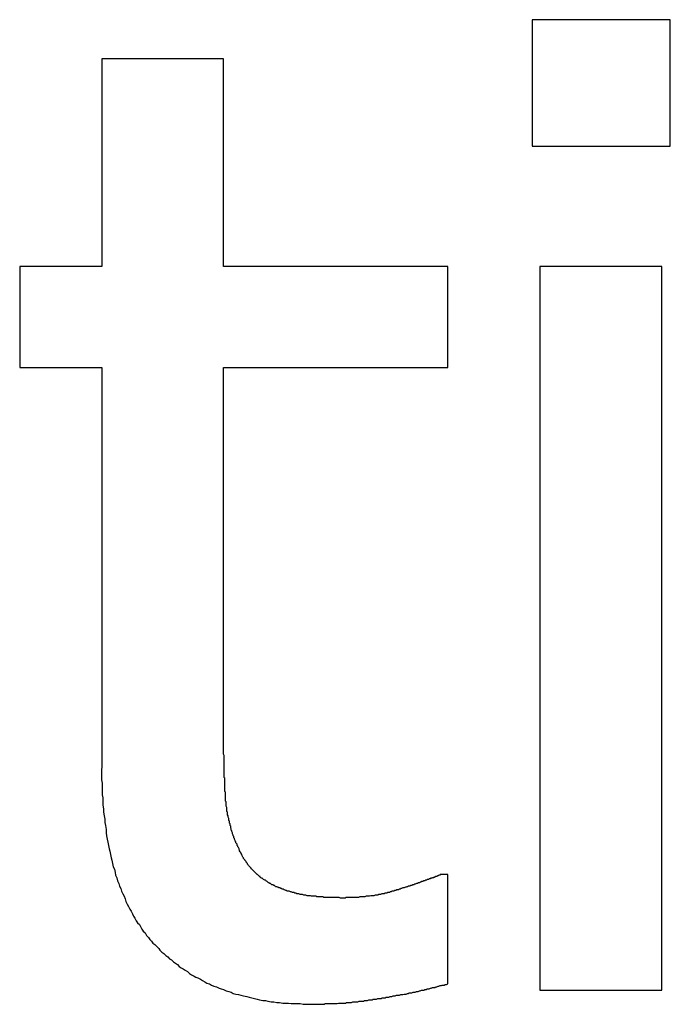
# Model space of a CAD drawing. Extents: x 0 to 420, y 0 to 297.
# Tile 21 of 27: x 179.26 to 180.27, y 130.14 to 131.67. Entities that reach past the tile are written whole.
import ezdxf

# ---------------------------------------------------------------- set-up
doc = ezdxf.new("R2010")
doc.units = 0
doc.layers.add('SICHTBAR__ISO_', color=7, linetype='CONTINUOUS')

msp = doc.modelspace()

# ---------------------------------------------------------------- linework, layer by layer
at = {"layer": 'SICHTBAR__ISO_'}
for p, q in [((180.0551, 131.6708), (180.0551, 131.4738)), ((180.2702, 131.6708), (180.0551, 131.6708)), ((180.2702, 131.4738), (180.2702, 131.6708)), ((179.3853, 131.61), (179.3853, 131.2866)), ((179.5749, 131.61), (179.3853, 131.61)), ((179.5749, 131.2866), (179.5749, 131.61)), ((180.0551, 131.4738), (180.2702, 131.4738)), ((179.2577, 131.2866), (179.2577, 131.1298)), ((179.3853, 131.2866), (179.2577, 131.2866)), ((179.9238, 131.2866), (179.5749, 131.2866)), ((179.9238, 131.1298), (179.9238, 131.2866)), ((180.0672, 131.2866), (180.0672, 130.161)), ((180.2568, 131.2866), (180.0672, 131.2866)), ((180.2568, 130.161), (180.2568, 131.2866)), ((179.2577, 131.1298), (179.3853, 131.1298)), ((179.3853, 131.1298), (179.3853, 130.5063)), ((179.5749, 131.1298), (179.9238, 131.1298)), ((179.5749, 130.5938), (179.5749, 131.1298)), ((179.9238, 130.3409), (179.9128, 130.3409)), ((179.9238, 130.1708), (179.9238, 130.3409)), ((180.0672, 130.161), (180.2568, 130.161))]:
    msp.add_line(p, q, dxfattribs=at)
for points in [[(179.602, 130.375, 0), (179.601, 130.376, 0), (179.6, 130.378, 0), (179.6, 130.379, 0), (179.599, 130.38, 0), (179.599, 130.381, 0), (179.598, 130.383, 0), (179.597, 130.384, 0), (179.597, 130.385, 0), (179.596, 130.386, 0), (179.596, 130.388, 0), (179.595, 130.389, 0), (179.594, 130.39, 0), (179.594, 130.392, 0), (179.593, 130.393, 0), (179.593, 130.394, 0), (179.592, 130.396, 0), (179.592, 130.397, 0), (179.591, 130.398, 0), (179.591, 130.4, 0), (179.59, 130.401, 0), (179.59, 130.402, 0), (179.589, 130.404, 0), (179.589, 130.405, 0), (179.589, 130.406, 0), (179.588, 130.408, 0), (179.588, 130.409, 0), (179.587, 130.41, 0), (179.587, 130.412, 0), (179.586, 130.413, 0), (179.586, 130.414, 0), (179.586, 130.416, 0), (179.585, 130.417, 0), (179.585, 130.418, 0), (179.585, 130.42, 0), (179.584, 130.421, 0), (179.584, 130.423, 0), (179.584, 130.424, 0), (179.583, 130.425, 0), (179.583, 130.427, 0), (179.583, 130.428, 0), (179.582, 130.43, 0), (179.582, 130.431, 0), (179.582, 130.432, 0), (179.581, 130.434, 0), (179.581, 130.435, 0), (179.581, 130.437, 0), (179.581, 130.438, 0), (179.58, 130.439, 0), (179.58, 130.441, 0), (179.58, 130.442, 0), (179.58, 130.444, 0), (179.58, 130.445, 0), (179.579, 130.447, 0), (179.579, 130.448, 0), (179.579, 130.449, 0), (179.579, 130.451, 0), (179.579, 130.452, 0), (179.579, 130.454, 0), (179.578, 130.455, 0), (179.578, 130.457, 0), (179.578, 130.458, 0), (179.578, 130.46, 0), (179.578, 130.461, 0), (179.578, 130.463, 0), (179.578, 130.464, 0), (179.578, 130.466, 0), (179.578, 130.467, 0), (179.578, 130.469, 0), (179.577, 130.47, 0), (179.577, 130.472, 0), (179.577, 130.473, 0), (179.577, 130.475, 0), (179.577, 130.477, 0), (179.577, 130.478, 0), (179.577, 130.48, 0), (179.577, 130.482, 0), (179.577, 130.484, 0), (179.577, 130.485, 0), (179.577, 130.487, 0), (179.577, 130.489, 0), (179.577, 130.491, 0), (179.576, 130.492, 0), (179.576, 130.494, 0), (179.576, 130.496, 0), (179.576, 130.498, 0), (179.576, 130.5, 0), (179.576, 130.502, 0), (179.576, 130.504, 0), (179.576, 130.506, 0), (179.576, 130.508, 0), (179.576, 130.51, 0), (179.576, 130.512, 0), (179.576, 130.514, 0), (179.576, 130.516, 0), (179.576, 130.518, 0), (179.576, 130.52, 0), (179.576, 130.522, 0), (179.576, 130.524, 0), (179.576, 130.526, 0), (179.575, 130.528, 0), (179.575, 130.531, 0), (179.575, 130.533, 0), (179.575, 130.535, 0), (179.575, 130.537, 0), (179.575, 130.539, 0), (179.575, 130.542, 0), (179.575, 130.544, 0), (179.575, 130.546, 0), (179.575, 130.549, 0), (179.575, 130.551, 0), (179.575, 130.553, 0), (179.575, 130.556, 0), (179.575, 130.558, 0), (179.575, 130.561, 0), (179.575, 130.563, 0), (179.575, 130.565, 0), (179.575, 130.568, 0), (179.575, 130.57, 0), (179.575, 130.573, 0), (179.575, 130.575, 0), (179.575, 130.578, 0), (179.575, 130.581, 0), (179.575, 130.583, 0), (179.575, 130.586, 0), (179.575, 130.588, 0), (179.575, 130.591, 0), (179.575, 130.594, 0)], [(179.385, 130.506, 0), (179.385, 130.5, 0), (179.385, 130.494, 0), (179.385, 130.488, 0), (179.386, 130.483, 0), (179.386, 130.477, 0), (179.386, 130.471, 0), (179.386, 130.465, 0), (179.387, 130.46, 0), (179.387, 130.454, 0), (179.387, 130.449, 0), (179.388, 130.443, 0), (179.388, 130.438, 0), (179.389, 130.432, 0), (179.39, 130.427, 0), (179.39, 130.422, 0), (179.391, 130.417, 0), (179.392, 130.411, 0), (179.392, 130.406, 0), (179.393, 130.401, 0), (179.394, 130.396, 0), (179.395, 130.391, 0), (179.396, 130.386, 0), (179.397, 130.381, 0), (179.398, 130.377, 0), (179.399, 130.372, 0), (179.4, 130.367, 0), (179.401, 130.363, 0), (179.402, 130.358, 0), (179.403, 130.353, 0), (179.405, 130.349, 0), (179.406, 130.344, 0), (179.407, 130.34, 0), (179.409, 130.336, 0), (179.41, 130.331, 0), (179.412, 130.327, 0), (179.413, 130.323, 0), (179.415, 130.319, 0), (179.416, 130.315, 0), (179.418, 130.311, 0), (179.42, 130.307, 0), (179.422, 130.303, 0), (179.423, 130.299, 0), (179.425, 130.295, 0), (179.427, 130.291, 0), (179.429, 130.287, 0), (179.431, 130.284, 0), (179.433, 130.28, 0), (179.435, 130.276, 0), (179.437, 130.273, 0), (179.439, 130.269, 0), (179.441, 130.266, 0), (179.444, 130.263, 0), (179.446, 130.259, 0), (179.448, 130.256, 0), (179.45, 130.253, 0), (179.453, 130.25, 0), (179.455, 130.246, 0), (179.458, 130.243, 0), (179.46, 130.24, 0), (179.463, 130.237, 0), (179.465, 130.234, 0), (179.468, 130.232, 0), (179.471, 130.229, 0), (179.474, 130.226, 0), (179.476, 130.223, 0), (179.479, 130.22, 0), (179.482, 130.218, 0), (179.485, 130.215, 0), (179.488, 130.213, 0), (179.491, 130.21, 0), (179.494, 130.208, 0), (179.497, 130.205, 0), (179.5, 130.203, 0), (179.503, 130.201, 0), (179.506, 130.198, 0), (179.509, 130.196, 0), (179.512, 130.194, 0), (179.515, 130.192, 0), (179.519, 130.19, 0), (179.522, 130.187, 0), (179.525, 130.185, 0), (179.529, 130.183, 0), (179.532, 130.181, 0), (179.535, 130.18, 0), (179.539, 130.178, 0), (179.542, 130.176, 0), (179.546, 130.174, 0), (179.549, 130.172, 0), (179.553, 130.171, 0), (179.556, 130.169, 0), (179.56, 130.167, 0), (179.564, 130.166, 0), (179.568, 130.164, 0), (179.571, 130.163, 0), (179.575, 130.162, 0), (179.579, 130.16, 0), (179.583, 130.159, 0), (179.587, 130.158, 0), (179.59, 130.156, 0), (179.594, 130.155, 0), (179.598, 130.154, 0), (179.602, 130.153, 0), (179.606, 130.152, 0), (179.611, 130.151, 0), (179.615, 130.15, 0), (179.619, 130.149, 0), (179.623, 130.148, 0), (179.627, 130.147, 0), (179.631, 130.146, 0), (179.636, 130.145, 0), (179.64, 130.145, 0), (179.644, 130.144, 0), (179.649, 130.143, 0), (179.653, 130.143, 0), (179.658, 130.142, 0), (179.662, 130.142, 0), (179.667, 130.141, 0), (179.671, 130.141, 0), (179.676, 130.141, 0), (179.68, 130.14, 0), (179.685, 130.14, 0), (179.69, 130.14, 0), (179.694, 130.14, 0), (179.699, 130.139, 0), (179.704, 130.139, 0), (179.709, 130.139, 0), (179.713, 130.139, 0)], [(179.761, 130.304, 0), (179.759, 130.304, 0), (179.757, 130.304, 0), (179.755, 130.305, 0), (179.753, 130.305, 0), (179.751, 130.305, 0), (179.749, 130.305, 0), (179.747, 130.305, 0), (179.745, 130.305, 0), (179.743, 130.305, 0), (179.741, 130.305, 0), (179.739, 130.305, 0), (179.737, 130.305, 0), (179.735, 130.305, 0), (179.733, 130.305, 0), (179.731, 130.305, 0), (179.73, 130.306, 0), (179.728, 130.306, 0), (179.726, 130.306, 0), (179.724, 130.306, 0), (179.722, 130.306, 0), (179.72, 130.306, 0), (179.719, 130.307, 0), (179.717, 130.307, 0), (179.715, 130.307, 0), (179.713, 130.307, 0), (179.712, 130.307, 0), (179.71, 130.308, 0), (179.708, 130.308, 0), (179.707, 130.308, 0), (179.705, 130.308, 0), (179.703, 130.309, 0), (179.702, 130.309, 0), (179.7, 130.309, 0), (179.698, 130.31, 0), (179.697, 130.31, 0), (179.695, 130.31, 0), (179.694, 130.31, 0), (179.692, 130.311, 0), (179.691, 130.311, 0), (179.689, 130.311, 0), (179.688, 130.312, 0), (179.686, 130.312, 0), (179.685, 130.313, 0), (179.683, 130.313, 0), (179.682, 130.313, 0), (179.68, 130.314, 0), (179.679, 130.314, 0), (179.677, 130.315, 0), (179.676, 130.315, 0), (179.674, 130.315, 0), (179.673, 130.316, 0), (179.672, 130.316, 0), (179.67, 130.317, 0), (179.669, 130.317, 0), (179.668, 130.318, 0), (179.666, 130.318, 0), (179.665, 130.319, 0), (179.664, 130.319, 0), (179.663, 130.32, 0), (179.661, 130.32, 0), (179.66, 130.321, 0), (179.659, 130.321, 0), (179.658, 130.322, 0), (179.656, 130.322, 0), (179.655, 130.323, 0), (179.654, 130.324, 0), (179.653, 130.324, 0), (179.652, 130.325, 0), (179.65, 130.325, 0), (179.649, 130.326, 0), (179.648, 130.327, 0), (179.647, 130.327, 0), (179.646, 130.328, 0), (179.645, 130.328, 0), (179.644, 130.329, 0), (179.643, 130.33, 0), (179.642, 130.33, 0), (179.641, 130.331, 0), (179.64, 130.332, 0), (179.639, 130.332, 0), (179.637, 130.333, 0), (179.636, 130.334, 0), (179.635, 130.335, 0), (179.634, 130.335, 0), (179.633, 130.336, 0), (179.632, 130.337, 0), (179.632, 130.338, 0), (179.631, 130.338, 0), (179.63, 130.339, 0), (179.629, 130.34, 0), (179.628, 130.341, 0), (179.627, 130.341, 0), (179.626, 130.342, 0), (179.625, 130.343, 0), (179.624, 130.344, 0), (179.623, 130.345, 0), (179.622, 130.346, 0), (179.622, 130.346, 0), (179.621, 130.347, 0), (179.62, 130.348, 0), (179.619, 130.349, 0), (179.618, 130.35, 0), (179.618, 130.351, 0), (179.617, 130.352, 0), (179.616, 130.353, 0), (179.615, 130.354, 0), (179.614, 130.355, 0), (179.614, 130.355, 0), (179.613, 130.356, 0), (179.612, 130.357, 0), (179.612, 130.358, 0), (179.611, 130.359, 0), (179.61, 130.36, 0), (179.61, 130.361, 0), (179.609, 130.362, 0), (179.608, 130.363, 0), (179.608, 130.364, 0), (179.607, 130.365, 0), (179.606, 130.366, 0), (179.606, 130.367, 0), (179.605, 130.368, 0), (179.604, 130.37, 0), (179.604, 130.371, 0), (179.603, 130.372, 0), (179.603, 130.373, 0), (179.602, 130.374, 0), (179.602, 130.375, 0)], [(179.913, 130.341, 0), (179.912, 130.341, 0), (179.912, 130.34, 0), (179.911, 130.34, 0), (179.91, 130.34, 0), (179.91, 130.34, 0), (179.909, 130.339, 0), (179.908, 130.339, 0), (179.908, 130.339, 0), (179.907, 130.338, 0), (179.906, 130.338, 0), (179.905, 130.338, 0), (179.905, 130.338, 0), (179.904, 130.337, 0), (179.903, 130.337, 0), (179.902, 130.337, 0), (179.902, 130.336, 0), (179.901, 130.336, 0), (179.9, 130.336, 0), (179.899, 130.335, 0), (179.898, 130.335, 0), (179.897, 130.335, 0), (179.897, 130.334, 0), (179.896, 130.334, 0), (179.895, 130.334, 0), (179.894, 130.333, 0), (179.893, 130.333, 0), (179.892, 130.333, 0), (179.891, 130.332, 0), (179.89, 130.332, 0), (179.889, 130.332, 0), (179.888, 130.331, 0), (179.887, 130.331, 0), (179.886, 130.331, 0), (179.885, 130.33, 0), (179.884, 130.33, 0), (179.883, 130.33, 0), (179.882, 130.329, 0), (179.881, 130.329, 0), (179.88, 130.328, 0), (179.879, 130.328, 0), (179.878, 130.328, 0), (179.877, 130.327, 0), (179.876, 130.327, 0), (179.875, 130.327, 0), (179.873, 130.326, 0), (179.872, 130.326, 0), (179.871, 130.325, 0), (179.87, 130.325, 0), (179.869, 130.325, 0), (179.868, 130.324, 0), (179.866, 130.324, 0), (179.865, 130.323, 0), (179.864, 130.323, 0), (179.863, 130.323, 0), (179.861, 130.322, 0), (179.86, 130.322, 0), (179.859, 130.321, 0), (179.858, 130.321, 0), (179.856, 130.32, 0), (179.855, 130.32, 0), (179.854, 130.32, 0), (179.852, 130.319, 0), (179.851, 130.319, 0), (179.85, 130.318, 0), (179.848, 130.318, 0), (179.847, 130.317, 0), (179.845, 130.317, 0), (179.844, 130.317, 0), (179.843, 130.316, 0), (179.841, 130.316, 0), (179.84, 130.315, 0), (179.839, 130.315, 0), (179.837, 130.315, 0), (179.836, 130.314, 0), (179.835, 130.314, 0), (179.833, 130.313, 0), (179.832, 130.313, 0), (179.83, 130.313, 0), (179.829, 130.312, 0), (179.828, 130.312, 0), (179.826, 130.312, 0), (179.825, 130.311, 0), (179.823, 130.311, 0), (179.822, 130.311, 0), (179.821, 130.311, 0), (179.819, 130.31, 0), (179.818, 130.31, 0), (179.816, 130.31, 0), (179.815, 130.309, 0), (179.814, 130.309, 0), (179.812, 130.309, 0), (179.811, 130.309, 0), (179.809, 130.308, 0), (179.808, 130.308, 0), (179.807, 130.308, 0), (179.805, 130.308, 0), (179.804, 130.308, 0), (179.802, 130.307, 0), (179.801, 130.307, 0), (179.8, 130.307, 0), (179.798, 130.307, 0), (179.797, 130.307, 0), (179.795, 130.306, 0), (179.794, 130.306, 0), (179.793, 130.306, 0), (179.791, 130.306, 0), (179.79, 130.306, 0), (179.788, 130.306, 0), (179.787, 130.306, 0), (179.785, 130.305, 0), (179.784, 130.305, 0), (179.783, 130.305, 0), (179.781, 130.305, 0), (179.78, 130.305, 0), (179.778, 130.305, 0), (179.777, 130.305, 0), (179.775, 130.305, 0), (179.774, 130.305, 0), (179.772, 130.305, 0), (179.771, 130.305, 0), (179.77, 130.305, 0), (179.768, 130.305, 0), (179.767, 130.305, 0), (179.765, 130.305, 0), (179.764, 130.304, 0), (179.762, 130.304, 0), (179.761, 130.304, 0)], [(179.713, 130.139, 0), (179.715, 130.139, 0), (179.716, 130.139, 0), (179.718, 130.139, 0), (179.719, 130.139, 0), (179.721, 130.139, 0), (179.723, 130.139, 0), (179.724, 130.139, 0), (179.726, 130.139, 0), (179.727, 130.139, 0), (179.729, 130.139, 0), (179.73, 130.139, 0), (179.732, 130.139, 0), (179.733, 130.14, 0), (179.735, 130.14, 0), (179.736, 130.14, 0), (179.738, 130.14, 0), (179.739, 130.14, 0), (179.741, 130.14, 0), (179.743, 130.14, 0), (179.744, 130.14, 0), (179.746, 130.14, 0), (179.747, 130.14, 0), (179.749, 130.14, 0), (179.75, 130.14, 0), (179.752, 130.14, 0), (179.754, 130.141, 0), (179.755, 130.141, 0), (179.757, 130.141, 0), (179.758, 130.141, 0), (179.76, 130.141, 0), (179.762, 130.141, 0), (179.763, 130.141, 0), (179.765, 130.141, 0), (179.766, 130.142, 0), (179.768, 130.142, 0), (179.77, 130.142, 0), (179.771, 130.142, 0), (179.773, 130.142, 0), (179.774, 130.142, 0), (179.776, 130.143, 0), (179.778, 130.143, 0), (179.779, 130.143, 0), (179.781, 130.143, 0), (179.783, 130.143, 0), (179.784, 130.143, 0), (179.786, 130.144, 0), (179.788, 130.144, 0), (179.789, 130.144, 0), (179.791, 130.144, 0), (179.793, 130.144, 0), (179.794, 130.145, 0), (179.796, 130.145, 0), (179.798, 130.145, 0), (179.799, 130.145, 0), (179.801, 130.146, 0), (179.803, 130.146, 0), (179.804, 130.146, 0), (179.806, 130.146, 0), (179.808, 130.147, 0), (179.81, 130.147, 0), (179.811, 130.147, 0), (179.813, 130.147, 0), (179.815, 130.148, 0), (179.816, 130.148, 0), (179.818, 130.148, 0), (179.82, 130.148, 0), (179.822, 130.149, 0), (179.823, 130.149, 0), (179.825, 130.149, 0), (179.827, 130.149, 0), (179.828, 130.15, 0), (179.83, 130.15, 0), (179.832, 130.15, 0), (179.834, 130.151, 0), (179.835, 130.151, 0), (179.837, 130.151, 0), (179.839, 130.152, 0), (179.841, 130.152, 0), (179.842, 130.152, 0), (179.844, 130.153, 0), (179.846, 130.153, 0), (179.847, 130.153, 0), (179.849, 130.153, 0), (179.851, 130.154, 0), (179.852, 130.154, 0), (179.854, 130.154, 0), (179.856, 130.155, 0), (179.858, 130.155, 0), (179.859, 130.155, 0), (179.861, 130.156, 0), (179.863, 130.156, 0), (179.864, 130.157, 0), (179.866, 130.157, 0), (179.868, 130.157, 0), (179.87, 130.158, 0), (179.871, 130.158, 0), (179.873, 130.158, 0), (179.875, 130.159, 0), (179.876, 130.159, 0), (179.878, 130.159, 0), (179.88, 130.16, 0), (179.881, 130.16, 0), (179.883, 130.161, 0), (179.885, 130.161, 0), (179.887, 130.161, 0), (179.888, 130.162, 0), (179.89, 130.162, 0), (179.892, 130.163, 0), (179.893, 130.163, 0), (179.895, 130.163, 0), (179.897, 130.164, 0), (179.898, 130.164, 0), (179.9, 130.165, 0), (179.902, 130.165, 0), (179.904, 130.165, 0), (179.905, 130.166, 0), (179.907, 130.166, 0), (179.909, 130.167, 0), (179.91, 130.167, 0), (179.912, 130.168, 0), (179.914, 130.168, 0), (179.915, 130.169, 0), (179.917, 130.169, 0), (179.919, 130.169, 0), (179.92, 130.17, 0), (179.922, 130.17, 0), (179.924, 130.171, 0)]]:
    msp.add_polyline3d(points, dxfattribs=at)

doc.saveas('drawing.dxf')
